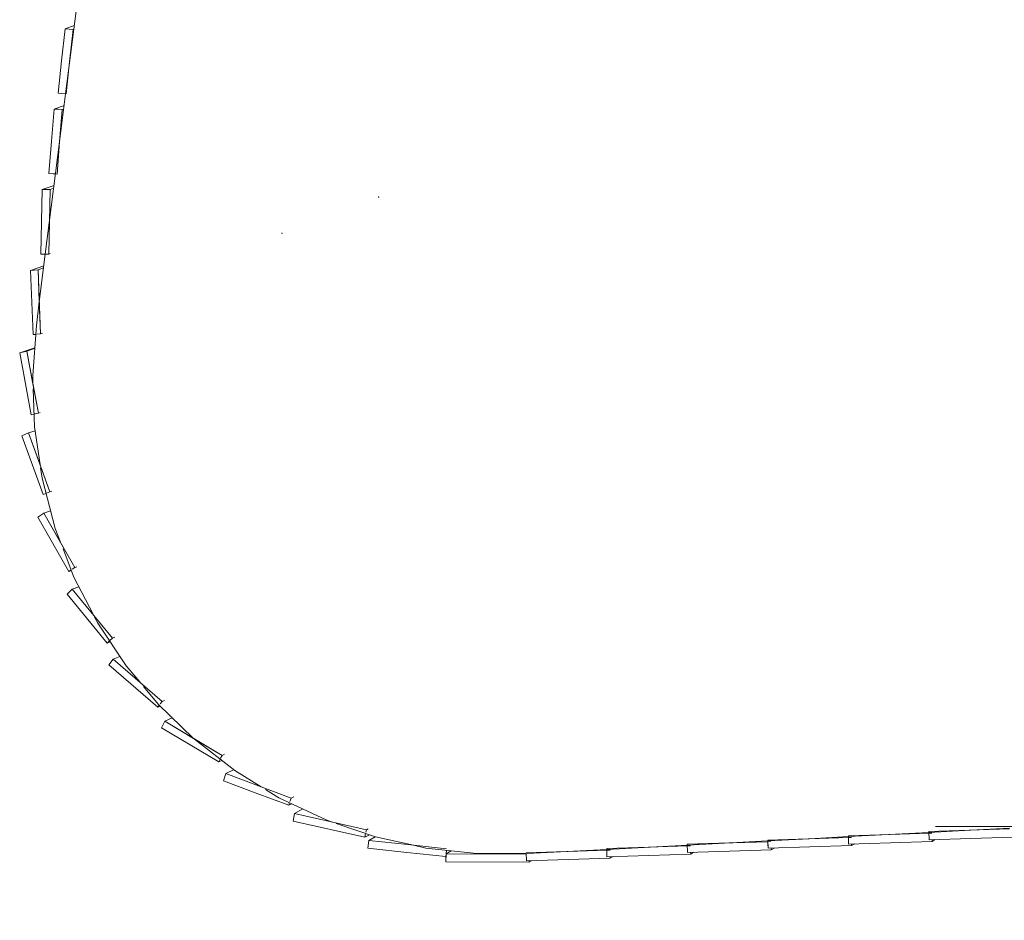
# Model space of a CAD drawing. Header units: millimetres. Extents: x -2530 to 151695, y -8763 to 71774.
# Tile 3 of 256: x 29007 to 32152, y 13961 to 16836. Entities that reach past the tile are written whole.
import ezdxf

# ---------------------------------------------------------------- set-up
doc = ezdxf.new("R2010")
doc.units = ezdxf.units.MM
for name, color, linetype, lineweight in [('A-____-____-DIMS', 211, 'Continuous', 9), ('A-____-____-DIMS-200', 211, 'Continuous', 9), ('A-FLOR-____-OTLN', 192, 'Continuous', 18), ('A-WALL-____-OTLN', 113, 'Continuous', 18)]:
    doc.layers.add(name, color=color, linetype=linetype, lineweight=lineweight)
doc.styles.add('Arial_2', font='arial.ttf', dxfattribs={"height": 300})
doc.dimstyles.new('1_5mm_interne_maten_en_details', dxfattribs={"dimscale": 304.8, "dimtxt": 1.004192, "dimasz": 1.83727, "dimexe": 0.984252, "dimexo": 0.0625, "dimgap": 0.098425, "dimtad": 1, "dimdec": 0, "dimlfac": 304.8, "dimzin": 0, "dimdsep": 46, "dimtxsty": 'Arial_2', "dimblk1": 'DOTSMALL', "dimblk2": 'DOTSMALL', "dimsah": 1, "dimcen": 0.09, "dimdle": 1.181102, "dimazin": 0, "dimtfac": 1, "dimtdec": 4, "dimtix": 1, "dimtmove": 0, "dimatfit": 3, "dimfxl": 0.003229, "dimfxlon": 1, "dimtvp": 1, "dimtfill": 1, "dimtolj": 1, "dimtzin": 0, "dimlwd": 13, "dimlwe": 13, "dimarcsym": 2})

# ---------------------------------------------------------------- blocks, each defined once
blk = doc.blocks.new('027_Gilde - ATC_FacadeModel_rvt-1-plot_V2 Copy 1')
at = {"layer": 'A-FLOR-____-OTLN', "color": 90}
for p, q in [((29218.4, 17110.4), (29153.8, 16599.6)), ((29153.8, 16599.6), (29134.5, 16446.6)), ((29134.5, 16446.6), (29089.1, 16087.9)), ((30154, 16267.4), (30152.7, 16272.2)), ((29089.1, 16087.9), (29069.9, 15935.8)), ((29069.9, 15935.8), (29060.4, 15860.2)), ((29060.4, 15860.2), (29048.8, 15700.1)), ((29049.7, 15675), (29048.8, 15700.1)), ((29054.6, 15536.9), (29050.3, 15657.8)), ((29054.6, 15536.9), (29072.2, 15416.6)), ((29073.8, 15405.6), (29078.6, 15373.2)), ((29078.6, 15373.2), (29120.7, 15212.3)), ((29137.8, 15167.9), (29120.7, 15212.3)), ((29180.4, 15056.9), (29145.7, 15147.3)), ((29180.4, 15056.9), (29243, 14936)), ((29246.5, 14929.4), (29256.5, 14910.1)), ((29256.5, 14910.1), (29347, 14774.1)), ((29347, 14774.1), (29390.5, 14722)), ((29402.9, 14707.1), (29449.8, 14650.9)), ((29562.7, 14541.8), (29449.8, 14650.9)), ((29565.2, 14539.3), (29562.8, 14541.6)), ((29565.2, 14539.3), (29694.2, 14439.1)), ((29694.2, 14439.1), (29778.2, 14387.5)), ((29791.9, 14379.1), (29835.2, 14352.5)), ((29985.7, 14281.7), (29835.2, 14352.5)), ((30005.2, 14275), (29985.7, 14281.7)), ((30143.2, 14227.9), (30018, 14270.6)), ((31910.8, 14241.8), (32044, 14248.8)), ((32044, 14248.8), (32168, 14255.4)), ((30143.2, 14227.9), (30264.4, 14201)), ((31139.4, 14201.1), (31396.5, 14214.7)), ((31396.5, 14214.7), (31529.9, 14221.7)), ((31529.9, 14221.7), (31653.7, 14228.3)), ((31653.7, 14228.3), (31910.8, 14241.8)), ((30265.1, 14200.8), (30304.6, 14192)), ((30467, 14174.3), (30304.6, 14192)), ((30627.5, 14174.1), (30882.2, 14187.6)), ((30882.2, 14187.6), (31139.4, 14201.1)), ((30467, 14174.3), (30625.1, 14174.1))]:
    blk.add_line(p, q, dxfattribs=at)
at = {"layer": 'A-WALL-____-OTLN', "color": 90}
for p, q in [((29152.1, 16807.2), (29141, 16704.6)), ((29141, 16704.6), (29152.1, 16807.2)), ((29152.1, 16807.2), (29181.4, 16817.8)), ((29152.1, 16807.2), (29181.4, 16817.8)), ((29152.1, 16807.2), (29177.9, 16804.6)), ((29152.1, 16807.2), (29177.9, 16804.6)), ((29166.8, 16702), (29177.9, 16804.6)), ((29166.8, 16702), (29177.9, 16804.6)), ((29129.9, 16602), (29141, 16704.6)), ((29141, 16704.6), (29129.9, 16602)), ((29166.8, 16702), (29155.7, 16599.4)), ((29155.7, 16599.4), (29166.8, 16702)), ((29129.9, 16602), (29153.8, 16599.6)), ((29153.8, 16599.6), (29129.9, 16602)), ((29116.8, 16551), (29108.8, 16448.1)), ((29116.8, 16551), (29108.8, 16448.1)), ((29149.2, 16562.6), (29116.8, 16551)), ((29149.2, 16562.6), (29116.8, 16551)), ((29116.8, 16551), (29129.7, 16550.3)), ((29129.7, 16550.3), (29116.8, 16551)), ((29142.5, 16549.5), (29129.7, 16550.3)), ((29129.7, 16550.3), (29142.5, 16549.5)), ((29142.5, 16549.5), (29134.5, 16446.6)), ((29134.5, 16446.6), (29142.5, 16549.5)), ((29147.7, 16551.4), (29142.5, 16549.5)), ((29147.7, 16551.4), (29142.5, 16549.5)), ((29100.8, 16345.2), (29108.8, 16448.1)), ((29108.8, 16448.1), (29100.8, 16345.2)), ((29134.5, 16446.6), (29126.5, 16343.7)), ((29126.5, 16343.7), (29134.5, 16446.6)), ((29113.7, 16344.5), (29100.8, 16345.2)), ((29113.7, 16344.5), (29100.8, 16345.2)), ((29113.7, 16344.5), (29121.5, 16344)), ((29121.5, 16344), (29113.7, 16344.5)), ((29121.5, 16344), (29126.5, 16343.7)), ((29126.5, 16343.7), (29121.5, 16344)), ((29079.3, 16293.7), (29077, 16190.6)), ((29077, 16190.6), (29079.3, 16293.7)), ((29079.3, 16293.7), (29116.8, 16306.8)), ((29079.3, 16293.7), (29116.8, 16306.8)), ((29079.3, 16293.7), (29104.4, 16294.3)), ((29079.3, 16293.7), (29104.4, 16294.3)), ((29102.2, 16191.2), (29104.4, 16294.3)), ((29102.2, 16191.2), (29104.4, 16294.3)), ((29104.4, 16294.3), (29115.7, 16298.2)), ((29115.7, 16298.2), (29104.4, 16294.3)), ((29074.8, 16087.6), (29077, 16190.6)), ((29077, 16190.6), (29074.8, 16087.6)), ((29102.2, 16191.2), (29100, 16088.1)), ((29100, 16088.1), (29102.2, 16191.2)), ((29844.6, 16156), (29845, 16152.4)), ((29074.8, 16087.6), (29100, 16088.1)), ((29100, 16088.1), (29074.8, 16087.6)), ((29100, 16088.1), (29104.5, 16089.7)), ((29100, 16088.1), (29104.5, 16089.7)), ((29041.3, 16035.6), (29084.4, 16050.1)), ((29084.4, 16050.1), (29041.3, 16035.6)), ((29041.3, 16035.6), (29053.5, 16036.9)), ((29053.5, 16036.9), (29041.3, 16035.6)), ((29065.7, 16038.2), (29053.5, 16036.9)), ((29053.5, 16036.9), (29065.7, 16038.2)), ((29083.6, 16044.2), (29065.7, 16038.2)), ((29083.6, 16044.2), (29065.7, 16038.2)), ((29065.7, 16038.2), (29069.9, 15935.8)), ((29074.2, 15833.4), (29065.7, 16038.2)), ((29041.3, 16035.6), (29049.8, 15830.9)), ((29041.3, 16035.6), (29045.6, 15933.3)), ((29045.6, 15933.3), (29049.8, 15830.9)), ((29069.9, 15935.8), (29074.2, 15833.4)), ((29058.3, 15831.8), (29049.8, 15830.9)), ((29058.3, 15831.8), (29049.8, 15830.9)), ((29074.2, 15833.4), (29062, 15832.2)), ((29074.2, 15833.4), (29062, 15832.2)), ((29080.5, 15835.6), (29074.2, 15833.4)), ((29080.5, 15835.6), (29074.2, 15833.4)), ((29007.2, 15772.7), (29055.2, 15788.4)), ((29055.2, 15788.4), (29007.2, 15772.7)), ((29030.1, 15778.5), (29055, 15786.7)), ((29055, 15786.7), (29030.1, 15778.5)), ((29007.2, 15772.7), (29030.1, 15778.5)), ((29018.7, 15775.6), (29007.2, 15772.7)), ((29007.2, 15772.7), (29044.1, 15574.7)), ((29007.2, 15772.7), (29044.1, 15574.7)), ((29018.7, 15775.6), (29030.1, 15778.5)), ((29048.5, 15679.5), (29030.1, 15778.5)), ((29067, 15580.5), (29030.1, 15778.5)), ((29048.5, 15679.5), (29067, 15580.5)), ((29053.2, 15577), (29044.1, 15574.7)), ((29053.2, 15577), (29044.1, 15574.7)), ((29067, 15580.5), (29055.5, 15577.6)), ((29067, 15580.5), (29056.8, 15577.9)), ((29067, 15580.5), (29073.1, 15582.5)), ((29073.1, 15582.5), (29067, 15580.5)), ((29014.3, 15507.7), (29035.2, 15517)), ((29014.3, 15507.7), (29035.2, 15517)), ((29014.3, 15507.7), (29082.4, 15320.2)), ((29014.3, 15507.7), (29048.3, 15413.9)), ((29035.2, 15517), (29056.5, 15524.1)), ((29056.5, 15524.1), (29035.2, 15517)), ((29069.3, 15423.3), (29035.2, 15517)), ((29103.4, 15329.5), (29035.2, 15517)), ((29048.3, 15413.9), (29082.4, 15320.2)), ((29069.3, 15423.3), (29103.4, 15329.5)), ((29091.4, 15324.2), (29082.4, 15320.2)), ((29091.4, 15324.2), (29082.4, 15320.2)), ((29091.7, 15323.3), (29082.4, 15320.2)), ((29091.7, 15323.3), (29082.4, 15320.2)), ((29103.4, 15329.5), (29092.3, 15324.6)), ((29103.4, 15329.5), (29092.3, 15324.6)), ((29103.4, 15329.5), (29109.9, 15331.7)), ((29109.9, 15331.7), (29103.4, 15329.5)), ((29065.5, 15248.6), (29084.3, 15261.1)), ((29074.9, 15254.9), (29065.5, 15248.6)), ((29074.9, 15254.9), (29084.3, 15261.1)), ((29105.9, 15268.8), (29084.3, 15261.1)), ((29105.9, 15268.8), (29084.3, 15261.1)), ((29084.3, 15261.1), (29133.5, 15174.3)), ((29182.8, 15087.5), (29084.3, 15261.1)), ((29065.5, 15248.6), (29164, 15075)), ((29065.5, 15248.6), (29164, 15075)), ((29133.5, 15174.3), (29182.8, 15087.5)), ((29164, 15075), (29171.6, 15080)), ((29171.6, 15080), (29164, 15075)), ((29164, 15075), (29172.4, 15077.9)), ((29172.4, 15077.9), (29164, 15075)), ((29175, 15082.3), (29182.8, 15087.5)), ((29182.8, 15087.5), (29175, 15082.3)), ((29189.7, 15089.9), (29182.8, 15087.5)), ((29182.8, 15087.5), (29189.7, 15089.9)), ((29159, 15002.7), (29175.3, 15018.1)), ((29159, 15002.7), (29175.3, 15018.1)), ((29159, 15002.7), (29287, 14846.4)), ((29159, 15002.7), (29287, 14846.4)), ((29196.4, 15026.1), (29175.3, 15018.1)), ((29196.4, 15026.1), (29175.3, 15018.1)), ((29175.3, 15018.1), (29303.3, 14861.8)), ((29303.3, 14861.8), (29175.3, 15018.1)), ((29294.3, 14853.3), (29287, 14846.4)), ((29294.3, 14853.3), (29287, 14846.4)), ((29287, 14846.4), (29296.5, 14850)), ((29296.5, 14850), (29287, 14846.4)), ((29295.1, 14854.1), (29303.3, 14861.8)), ((29303.3, 14861.8), (29296.6, 14855.5)), ((29310.6, 14864.6), (29303.3, 14861.8)), ((29303.3, 14861.8), (29310.6, 14864.6)), ((29291.8, 14776.5), (29305.4, 14794.6)), ((29291.8, 14776.5), (29305.4, 14794.6)), ((29327.3, 14803.7), (29305.4, 14794.6)), ((29327.3, 14803.7), (29305.4, 14794.6)), ((29305.4, 14794.6), (29461.7, 14659.7)), ((29461.7, 14659.7), (29305.4, 14794.6)), ((29291.8, 14776.5), (29448.1, 14641.6)), ((29291.8, 14776.5), (29448.1, 14641.6)), ((29456, 14652), (29461.7, 14659.7)), ((29461.7, 14659.7), (29456, 14652)), ((29469.4, 14662.9), (29461.7, 14659.7)), ((29461.7, 14659.7), (29469.4, 14662.9)), ((29448.1, 14641.6), (29452.9, 14647.9)), ((29452.9, 14647.9), (29448.1, 14641.6)), ((29448.1, 14641.6), (29456, 14644.8)), ((29456, 14644.8), (29448.1, 14641.6)), ((29459.8, 14576.1), (29470.3, 14596.7)), ((29459.8, 14576.1), (29470.3, 14596.7)), ((29470.3, 14596.7), (29494.4, 14607.7)), ((29494.4, 14607.7), (29470.3, 14596.7)), ((29562, 14542.1), (29470.3, 14596.7)), ((29653.7, 14487.5), (29470.3, 14596.7)), ((29459.8, 14576.1), (29643.2, 14466.9)), ((29459.8, 14576.1), (29643.2, 14466.9)), ((29562, 14542.1), (29653.7, 14487.5)), ((29647.5, 14475.4), (29643.2, 14466.9)), ((29647.5, 14475.4), (29643.2, 14466.9)), ((29652.8, 14471.3), (29643.2, 14466.9)), ((29652.8, 14471.3), (29643.2, 14466.9)), ((29653.7, 14487.5), (29649, 14478.4)), ((29653.7, 14487.5), (29649, 14478.4)), ((29653.7, 14487.5), (29661.8, 14491.2)), ((29661.8, 14491.2), (29653.7, 14487.5)), ((29665.2, 14429.4), (29690.3, 14442.1)), ((29690.3, 14442.1), (29665.2, 14429.4)), ((29658.2, 14406.6), (29665.2, 14429.4)), ((29658.2, 14406.6), (29665.2, 14429.4)), ((29658.2, 14406.6), (29762.4, 14367.4)), ((29762.4, 14367.4), (29658.2, 14406.6)), ((29769.5, 14390.2), (29665.2, 14429.4)), ((29769.5, 14390.2), (29665.2, 14429.4)), ((29769.5, 14390.2), (29873.7, 14351)), ((29873.7, 14351), (29769.5, 14390.2)), ((29866.6, 14328.3), (29762.4, 14367.4)), ((29762.4, 14367.4), (29866.6, 14328.3)), ((29870.3, 14340.2), (29873.7, 14351)), ((29873.7, 14351), (29870.3, 14340.2)), ((29873.7, 14351), (29882.2, 14355.3)), ((29873.7, 14351), (29882.2, 14355.3)), ((29866.6, 14328.3), (29869.2, 14336.5)), ((29869.2, 14336.5), (29866.6, 14328.3)), ((29866.6, 14328.3), (29876.3, 14333.2)), ((29866.6, 14328.3), (29876.3, 14333.2)), ((29885.3, 14302), (29911.5, 14316.6)), ((29911.5, 14316.6), (29885.3, 14302)), ((29880.8, 14278.1), (29885.3, 14302)), ((29883.1, 14290.1), (29880.8, 14278.1)), ((29880.8, 14278.1), (30109.7, 14226.2)), ((30109.7, 14226.2), (29880.8, 14278.1)), ((29883.1, 14290.1), (29885.3, 14302)), ((30114.3, 14250), (29885.3, 14302)), ((30114.3, 14250), (29885.3, 14302)), ((30112.8, 14242.5), (30114.3, 14250)), ((30114.3, 14250), (30112.8, 14242.5)), ((30114.3, 14250), (30119.8, 14253.1)), ((30114.3, 14250), (30119.8, 14253.1)), ((32168, 14252.7), (31910.7, 14244.7)), ((32168, 14252.7), (31910.7, 14244.7)), ((31911.4, 14218.2), (31910.7, 14244.7)), ((31911.4, 14218.2), (31910.7, 14244.7)), ((30109.7, 14226.2), (30112.1, 14238.5)), ((30112.1, 14238.5), (30109.7, 14226.2)), ((30109.7, 14226.2), (30124.3, 14234.3)), ((30109.7, 14226.2), (30124.3, 14234.3)), ((30119.4, 14191.6), (30122, 14216.2)), ((30119.4, 14191.6), (30122, 14216.2)), ((30122, 14216.2), (30142.3, 14228.2)), ((30142.3, 14228.2), (30122, 14216.2)), ((30246.3, 14202.8), (30122, 14216.2)), ((30246.3, 14202.8), (30122, 14216.2)), ((31653.7, 14225.6), (31396.4, 14217.5)), ((31530, 14221.7), (31396.4, 14217.5)), ((31397.1, 14191.2), (31396.4, 14217.5)), ((31396.8, 14204.4), (31396.4, 14217.5)), ((31653.7, 14225.6), (31530, 14221.7)), ((31653.6, 14231.1), (31787, 14235.3)), ((31787, 14235.3), (31653.6, 14231.1)), ((31653.6, 14231.1), (31653.9, 14217.9)), ((31653.9, 14217.9), (31653.6, 14231.1)), ((31663.5, 14225.9), (31653.7, 14225.6)), ((31663.5, 14225.9), (31653.7, 14225.6)), ((31654.3, 14204.7), (31653.9, 14217.9)), ((31653.9, 14217.9), (31654.3, 14204.7)), ((31787, 14235.3), (31910.9, 14239.2)), ((31910.9, 14239.2), (31787, 14235.3)), ((31921.1, 14213.1), (31787.7, 14208.9)), ((31787.7, 14208.9), (31921.1, 14213.1)), ((31910.9, 14239.2), (31920.4, 14239.5)), ((31920.4, 14239.5), (31910.9, 14239.2)), ((31911.4, 14218.2), (32178.1, 14226.6)), ((31911.4, 14218.2), (32178.1, 14226.6)), ((31921, 14218.5), (31921.1, 14213.1)), ((31921, 14218.5), (31921.1, 14213.1)), ((31921.1, 14213.1), (31930.9, 14218.8)), ((31921.1, 14213.1), (31930.9, 14218.8)), ((30119.4, 14191.6), (30243.7, 14178.2)), ((30119.4, 14191.6), (30243.7, 14178.2)), ((30246.3, 14202.8), (30370.5, 14189.4)), ((30370.5, 14189.4), (30246.3, 14202.8)), ((30385.2, 14183.2), (30368.8, 14173.3)), ((30385.2, 14183.2), (30368.8, 14173.3)), ((30368.9, 14173.3), (30370.1, 14184.9)), ((30370.1, 14184.9), (30368.9, 14173.3)), ((30882.3, 14185), (30625, 14176.8)), ((30758.8, 14181.1), (30882.3, 14185)), ((31015.8, 14194.6), (30882.2, 14190.4)), ((31015.8, 14194.6), (30882.2, 14190.4)), ((30882.8, 14164.2), (30882.2, 14190.4)), ((30882.8, 14164.2), (30882.2, 14190.4)), ((30882.3, 14185), (30892.5, 14185.3)), ((30892.5, 14185.3), (30882.3, 14185)), ((31015.8, 14194.6), (31139.4, 14198.5)), ((31139.4, 14198.5), (31015.8, 14194.6)), ((31396.6, 14212.1), (31139.3, 14203.9)), ((31272.9, 14208.2), (31139.3, 14203.9)), ((31140, 14177.7), (31139.3, 14203.9)), ((31140, 14177.7), (31139.3, 14203.9)), ((31139.5, 14198.5), (31149.5, 14198.9)), ((31149.5, 14198.9), (31139.5, 14198.5)), ((31140, 14177.7), (31407.1, 14186.2)), ((31140, 14177.7), (31273.6, 14181.9)), ((31272.9, 14208.2), (31396.6, 14212.1)), ((31273.6, 14181.9), (31407.1, 14186.2)), ((31396.6, 14212.1), (31406.5, 14212.4)), ((31406.5, 14212.4), (31396.6, 14212.1)), ((31396.8, 14204.4), (31397.1, 14191.2)), ((31664.1, 14199.6), (31397.1, 14191.2)), ((31397.1, 14191.2), (31530.6, 14195.4)), ((31407, 14191.5), (31407.1, 14186.2)), ((31407, 14191.5), (31407.1, 14186.2)), ((31416.7, 14191.8), (31407.1, 14186.2)), ((31416.7, 14191.8), (31407.1, 14186.2)), ((31664.1, 14199.6), (31530.6, 14195.4)), ((31654.3, 14204.7), (31787.7, 14208.9)), ((31787.7, 14208.9), (31654.3, 14204.7)), ((31664.1, 14199.6), (31664, 14205)), ((31664, 14205), (31664.1, 14199.6)), ((31664.1, 14199.6), (31673.8, 14205.3)), ((31664.1, 14199.6), (31673.8, 14205.3)), ((30368, 14164.8), (30243.7, 14178.2)), ((30243.7, 14178.2), (30368, 14164.8)), ((30368, 14164.8), (30368.7, 14172.2)), ((30368.7, 14172.2), (30368, 14164.8)), ((30368.3, 14147.7), (30368.8, 14173.3)), ((30368.5, 14160.5), (30368.3, 14147.7)), ((30368.5, 14160.5), (30368.8, 14173.3)), ((30368.8, 14173.3), (30625.1, 14172.4)), ((30625.1, 14172.4), (30368.8, 14173.3)), ((30758.8, 14181.1), (30625, 14176.8)), ((30625.7, 14150.7), (30625, 14176.8)), ((30625.7, 14150.7), (30625, 14176.8)), ((30625.7, 14150.7), (30893.2, 14159.2)), ((30759.4, 14155), (30625.7, 14150.7)), ((30634, 14146.8), (30641.4, 14151.2)), ((30634, 14146.8), (30641.4, 14151.2)), ((30634, 14146.8), (30634.1, 14151)), ((30634.1, 14151), (30634, 14146.8)), ((30759.4, 14155), (30893.2, 14159.2)), ((30882.8, 14164.2), (31016.5, 14168.5)), ((31016.5, 14168.5), (30882.8, 14164.2)), ((30893.2, 14159.2), (30893.1, 14164.5)), ((30893.1, 14164.5), (30893.2, 14159.2)), ((30893.2, 14159.2), (30902.5, 14164.8)), ((30893.2, 14159.2), (30902.5, 14164.8)), ((31150.2, 14172.7), (31016.5, 14168.5)), ((31016.5, 14168.5), (31150.2, 14172.7)), ((31150.2, 14172.7), (31150, 14178)), ((31150, 14178), (31150.2, 14172.7)), ((31150.2, 14172.7), (31159.6, 14178.3)), ((31150.2, 14172.7), (31159.6, 14178.3)), ((30368.3, 14147.7), (30634, 14146.8)), ((30634, 14146.8), (30368.3, 14147.7))]:
    blk.add_line(p, q, dxfattribs=at)
blk = doc.blocks.new('DIMBLOCK18-plot_V2 Copy 1')
at = {"layer": 'A-____-____-DIMS-200', "lineweight": 25}
h = blk.add_hatch(color=256, dxfattribs=at)
edge = h.paths.add_edge_path()
edge.add_arc((32291.5, 14261.2), 70, 0, 360)
h = blk.add_hatch(color=256, dxfattribs=at)
edge = h.paths.add_edge_path()
edge.add_arc((36041.5, 14261.2), 70, 0, 360)
at = {"layer": 'A-____-____-DIMS-200', "lineweight": 13}
for p, q in [((32291.5, 14561.2), (32291.5, 13961.2)), ((32291.5, 14261.2), (32291.5, 14561.2)), ((36041.5, 14561.2), (36041.5, 13961.2)), ((36041.5, 14261.2), (36041.5, 14561.2)), ((31931.5, 14261.2), (36041.5, 14261.2))]:
    blk.add_line(p, q, dxfattribs=at)
at = {"layer": 'A-____-____-DIMS-200', "lineweight": 25}
for centre in [(32291.5, 14261.2), (36041.5, 14261.2)]:
    blk.add_circle(centre, 70, dxfattribs=at)
at = {"layer": 'A-____-____-DIMS-200', "color": 0, "lineweight": 13, "insert": (33705, 14680.7), "char_height": 300, "width": 1107.531, "attachment_point": 1, "line_spacing_factor": 0.941778, "style": 'Arial_2', "bg_fill": 3, "box_fill_scale": 1.25, "bg_fill_color": 256, "bg_fill_true_color": 13158600, "bg_fill_transparency": 0}
blk.add_mtext('3750', dxfattribs=at)
blk = doc.blocks.new('_DotSmall')
at = {"color": 0, "linetype": 'ByBlock', "const_width": 0.5}
blk.add_lwpolyline([(-0.0625, 0, 1), (0.0625, 0, 1)], format="xyb", close=True, dxfattribs=at)

msp = doc.modelspace()

# ---------------------------------------------------------------- block references
at = {"lineweight": 5}
msp.add_blockref('027_Gilde - ATC_FacadeModel_rvt-1-plot_V2 Copy 1', (0, 0), dxfattribs=at)

# ---------------------------------------------------------------- next in the draw order: dimensions: what is measured, and where the dimension line sits
at = {"layer": 'A-____-____-DIMS', "lineweight": 13}
dim = msp.add_linear_dim(base=(36041.4834, 14261.2236), p1=(32291.4834, 14561.2236), p2=(36041.4834, 14561.2236), dimstyle='1_5mm_interne_maten_en_details', override={"dimpost": '<>', "dimfxl": 3750}, dxfattribs=at)
dim.commit()
dim.dimension.update_dxf_attribs({"geometry": 'DIMBLOCK18-plot_V2 Copy 1', "text_midpoint": (34166.4834, 14444.4978)})

doc.saveas('drawing.dxf')
